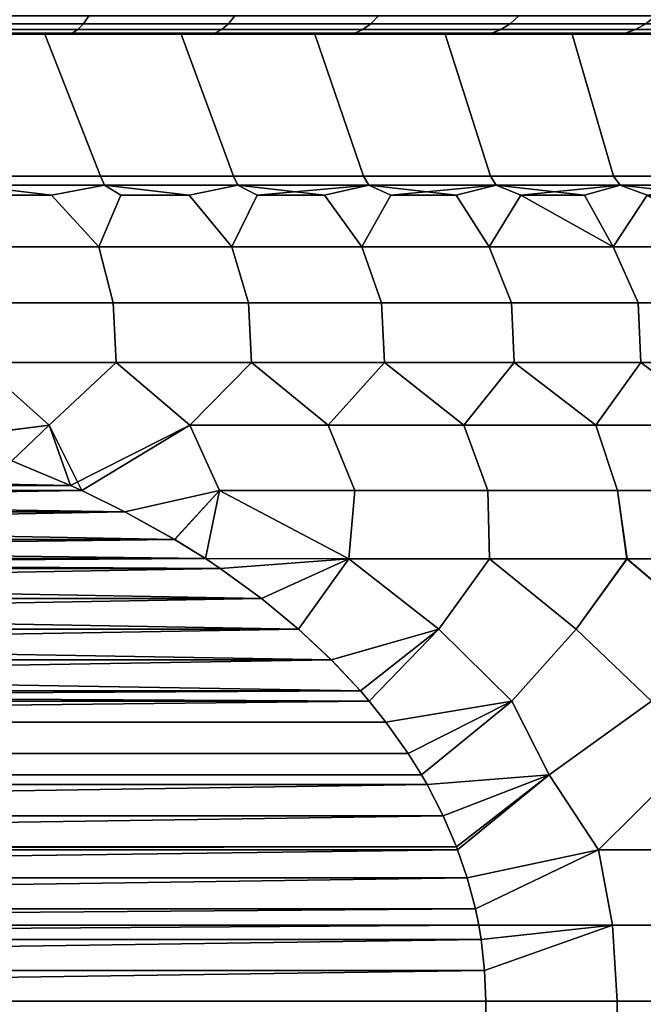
# Model space of a CAD drawing. Header units: metres. Extents: x -109 to 109, y -100 to 58.
# Tile 120 of 256: x -73.67 to -70.77, y 22.99 to 27.57. Entities that reach past the tile are written whole.
import ezdxf

# ---------------------------------------------------------------- set-up
doc = ezdxf.new("R2010")
doc.units = ezdxf.units.M
doc.layers.add('solid_21_062_100_XXX', color=7, linetype='CONTINUOUS')

msp = doc.modelspace()

# ---------------------------------------------------------------- linework, layer by layer
at = {"layer": 'solid_21_062_100_XXX'}
for points in [[(-74.055763, 27.548588, 12.062779), (-73.371101, 27.548588, 11.903567), (-73.346222, 27.586029, 11.998211), (-74.036331, 27.586029, 12.158689)], [(-73.371101, 27.548588, -11.903567), (-74.055763, 27.548588, -12.062779), (-74.036331, 27.586029, -12.158689), (-73.346222, 27.586029, -11.998211)], [(-73.371101, 27.548588, 11.903567), (-72.69664, 27.548588, 11.705528), (-72.666405, 27.586029, 11.798597), (-73.346222, 27.586029, 11.998211)], [(-72.69664, 27.548588, -11.705528), (-73.371101, 27.548588, -11.903567), (-73.346222, 27.586029, -11.998211), (-72.666405, 27.586029, -11.798597)], [(-72.69664, 27.548588, 11.705528), (-72.034592, 27.548588, 11.469309), (-71.999084, 27.586029, 11.5605), (-72.666405, 27.586029, 11.798597)], [(-72.034592, 27.548588, -11.469309), (-72.69664, 27.548588, -11.705528), (-72.666405, 27.586029, -11.798597), (-71.999084, 27.586029, -11.5605)], [(-72.034592, 27.548588, 11.469309), (-71.387108, 27.548588, 11.195679), (-71.346451, 27.586029, 11.284694), (-71.999084, 27.586029, 11.5605)], [(-71.387108, 27.548588, -11.195679), (-72.034592, 27.548588, -11.469309), (-71.999084, 27.586029, -11.5605), (-71.346451, 27.586029, -11.284695)], [(-71.387108, 27.548588, 11.195679), (-70.756294, 27.548588, 10.88553), (-70.710625, 27.586029, 10.97208), (-71.346451, 27.586029, 11.284694)], [(-70.756294, 27.548588, -10.88553), (-71.387108, 27.548588, -11.195679), (-71.346451, 27.586029, -11.284695), (-70.710625, 27.586029, -10.97208)], [(-74.075867, 27.521591, 11.963556), (-73.396835, 27.521591, 11.805655), (-73.371101, 27.548588, 11.903567), (-74.055763, 27.548588, 12.062779)], [(-73.396835, 27.521591, -11.805655), (-74.075867, 27.521591, -11.963556), (-74.055763, 27.548588, -12.062779), (-73.371101, 27.548588, -11.903567)], [(-73.396835, 27.521591, 11.805655), (-72.727928, 27.521591, 11.609244), (-72.69664, 27.548588, 11.705528), (-73.371101, 27.548588, 11.903567)], [(-72.727928, 27.521591, -11.609244), (-73.396835, 27.521591, -11.805655), (-73.371101, 27.548588, -11.903567), (-72.69664, 27.548588, -11.705528)], [(-72.727928, 27.521591, 11.609244), (-72.07132, 27.521591, 11.374969), (-72.034592, 27.548588, 11.469309), (-72.69664, 27.548588, 11.705528)], [(-72.07132, 27.521591, -11.374969), (-72.727928, 27.521591, -11.609244), (-72.69664, 27.548588, -11.705528), (-72.034592, 27.548588, -11.469309)], [(-72.07132, 27.521591, 11.374969), (-71.429161, 27.521591, 11.103589), (-71.387108, 27.548588, 11.195679), (-72.034592, 27.548588, 11.469309)], [(-71.429161, 27.521591, -11.103589), (-72.07132, 27.521591, -11.374969), (-72.034592, 27.548588, -11.469309), (-71.387108, 27.548588, -11.195679)], [(-71.429161, 27.521591, 11.103589), (-70.803543, 27.521591, 10.795992), (-70.756294, 27.548588, 10.88553), (-71.387108, 27.548588, 11.195679)], [(-70.803543, 27.521591, -10.795992), (-71.429161, 27.521591, -11.103589), (-71.387108, 27.548588, -11.195679), (-70.756294, 27.548588, -10.88553)], [(-70.803543, 27.521591, 10.795992), (-70.196503, 27.521591, 10.45318), (-70.144218, 27.548588, 10.539876), (-70.756294, 27.548588, 10.88553)], [(-70.196503, 27.521591, -10.45318), (-70.803543, 27.521591, -10.795992), (-70.756294, 27.548588, -10.88553), (-70.144218, 27.548588, -10.539876)], [(-76.831734, 27.5, 11.184076), (-72.394447, 27.5, 11.275831), (-80.605545, 27.5, 11.275836), (-80.931854, 27.5, 11.151622)], [(-76.168266, 27.5, -11.184076), (-80.605553, 27.5, -11.275831), (-72.394455, 27.5, -11.275836), (-72.068146, 27.5, -11.151622)], [(-80.605553, 27.5, -11.275831), (-80.275772, 27.5, -11.390503), (-72.394455, 27.5, -11.275836)], [(-72.724228, 27.5, 11.390503), (-80.275757, 27.5, 11.390507), (-80.605545, 27.5, 11.275836)], [(-72.394447, 27.5, 11.275831), (-72.724228, 27.5, 11.390503), (-80.605545, 27.5, 11.275836)], [(-80.275772, 27.5, -11.390503), (-72.724243, 27.5, -11.390507), (-72.394455, 27.5, -11.275836)], [(-80.275772, 27.5, -11.390503), (-79.942741, 27.5, -11.495543), (-72.724243, 27.5, -11.390507)], [(-73.057259, 27.5, 11.495543), (-79.942726, 27.5, 11.495547), (-80.275757, 27.5, 11.390507)], [(-72.724228, 27.5, 11.390503), (-73.057259, 27.5, 11.495543), (-80.275757, 27.5, 11.390507)], [(-79.942741, 27.5, -11.495543), (-73.057274, 27.5, -11.495547), (-72.724243, 27.5, -11.390507)], [(-79.942741, 27.5, -11.495543), (-79.606865, 27.5, -11.590831), (-73.057274, 27.5, -11.495547)], [(-73.393135, 27.5, 11.590831), (-79.606857, 27.5, 11.590834), (-79.942726, 27.5, 11.495547)], [(-73.057259, 27.5, 11.495543), (-73.393135, 27.5, 11.590831), (-79.942726, 27.5, 11.495547)], [(-79.606865, 27.5, -11.590831), (-73.393143, 27.5, -11.590834), (-73.057274, 27.5, -11.495547)], [(-79.606865, 27.5, -11.590831), (-79.26828, 27.5, -11.676328), (-73.393143, 27.5, -11.590834)], [(-73.393135, 27.5, 11.590831), (-73.73172, 27.5, 11.676328), (-79.606857, 27.5, 11.590834)], [(-79.26828, 27.5, -11.676328), (-73.731735, 27.5, -11.676331), (-73.393143, 27.5, -11.590834)], [(-76.831734, 27.5, 11.184076), (-76.168266, 27.5, 11.184076), (-72.394447, 27.5, 11.275831)], [(-75.506531, 27.5, -11.14481), (-76.168266, 27.5, -11.184076), (-72.068146, 27.5, -11.151622)], [(-75.506531, 27.5, 11.14481), (-72.06813, 27.5, 11.151617), (-72.394447, 27.5, 11.275831), (-76.168266, 27.5, 11.184076)], [(-74.848061, 27.5, -11.066382), (-75.506531, 27.5, -11.14481), (-72.068146, 27.5, -11.151622), (-71.745544, 27.5, -11.017944)], [(-75.506531, 27.5, 11.14481), (-74.848061, 27.5, 11.066382), (-72.06813, 27.5, 11.151617)], [(-74.195137, 27.5, -10.949035), (-74.848061, 27.5, -11.066382), (-71.745544, 27.5, -11.017944)], [(-74.195137, 27.5, 10.949035), (-71.745529, 27.5, 11.017939), (-72.06813, 27.5, 11.151617), (-74.848061, 27.5, 11.066382)], [(-73.55085, 27.5, -10.793341), (-74.195137, 27.5, -10.949035), (-71.745544, 27.5, -11.017944), (-71.427032, 27.5, -10.874969)], [(-73.55085, 27.5, 10.793341), (-71.427017, 27.5, 10.874965), (-71.745529, 27.5, 11.017939), (-74.195137, 27.5, 10.949035)], [(-73.290962, 26.839571, 10.718945), (-73.55085, 27.5, 10.793341), (-74.195137, 27.5, 10.949035), (-73.91964, 26.839571, 10.887399)], [(-73.290962, 26.839571, -10.718945), (-73.91964, 26.839571, -10.887399), (-74.195137, 27.5, -10.949035), (-73.55085, 27.5, -10.793341)], [(-74.096428, 27.505337, 11.86211), (-73.423149, 27.505337, 11.705547), (-73.396835, 27.521591, 11.805655), (-74.075867, 27.521591, 11.963556)], [(-73.423149, 27.505337, -11.705547), (-74.096428, 27.505337, -11.86211), (-74.075867, 27.521591, -11.963556), (-73.396835, 27.521591, -11.805655)], [(-74.096428, 27.505337, -11.86211), (-73.423149, 27.505337, -11.705547), (-73.731735, 27.5, -11.676331), (-74.072594, 27.5, -11.751921)], [(-74.096428, 27.505337, 11.86211), (-73.73172, 27.5, 11.676328), (-73.423149, 27.505337, 11.705547)], [(-73.423149, 27.505337, -11.705547), (-73.393143, 27.5, -11.590834), (-73.731735, 27.5, -11.676331)], [(-73.423149, 27.505337, 11.705547), (-73.73172, 27.5, 11.676328), (-73.393135, 27.5, 11.590831)], [(-72.916542, 27.5, -10.599643), (-73.55085, 27.5, -10.793341), (-71.427032, 27.5, -10.874969), (-71.11274, 27.5, -10.722752)], [(-72.916542, 27.5, 10.599643), (-71.112724, 27.5, 10.722746), (-71.427017, 27.5, 10.874965), (-73.55085, 27.5, 10.793341)], [(-72.673134, 26.839571, 10.514221), (-72.916542, 27.5, 10.599643), (-73.55085, 27.5, 10.793341), (-73.290962, 26.839571, 10.718945)], [(-72.673134, 26.839571, -10.514221), (-73.290962, 26.839571, -10.718945), (-73.55085, 27.5, -10.793341), (-72.916542, 27.5, -10.599643)], [(-73.423149, 27.505337, 11.705547), (-72.759911, 27.505337, 11.510803), (-72.727928, 27.521591, 11.609244), (-73.396835, 27.521591, 11.805655)], [(-72.759911, 27.505337, -11.510803), (-73.423149, 27.505337, -11.705547), (-73.396835, 27.521591, -11.805655), (-72.727928, 27.521591, -11.609244)], [(-73.423149, 27.505337, -11.705547), (-72.759911, 27.505337, -11.510803), (-73.057274, 27.5, -11.495547), (-73.393143, 27.5, -11.590834)], [(-73.423149, 27.505337, 11.705547), (-73.393135, 27.5, 11.590831), (-73.057259, 27.5, 11.495543)], [(-73.423149, 27.505337, 11.705547), (-73.057259, 27.5, 11.495543), (-72.759911, 27.505337, 11.510803)], [(-72.759911, 27.505337, -11.510803), (-72.724243, 27.5, -11.390507), (-73.057274, 27.5, -11.495547)], [(-72.759911, 27.505337, 11.510803), (-73.057259, 27.5, 11.495543), (-72.724228, 27.5, 11.390503)], [(-72.294724, 27.5, -10.368671), (-72.916542, 27.5, -10.599643), (-70.803078, 27.5, -10.561489), (-70.498199, 27.5, -10.391267)], [(-72.916542, 27.5, -10.599643), (-71.11274, 27.5, -10.722752), (-70.803078, 27.5, -10.561489)], [(-72.294724, 27.5, 10.368671), (-70.80307, 27.5, 10.561482), (-71.112724, 27.5, 10.722746), (-72.916542, 27.5, 10.599643)], [(-72.06826, 26.839571, 10.27392), (-72.294724, 27.5, 10.368671), (-72.916542, 27.5, 10.599643), (-72.673134, 26.839571, 10.514221)], [(-72.06826, 26.839571, -10.27392), (-72.673134, 26.839571, -10.514221), (-72.916542, 27.5, -10.599643), (-72.294724, 27.5, -10.368671)], [(-72.759911, 27.505337, 11.510803), (-72.108871, 27.505337, 11.278513), (-72.07132, 27.521591, 11.374969), (-72.727928, 27.521591, 11.609244)], [(-72.108871, 27.505337, -11.278513), (-72.759911, 27.505337, -11.510803), (-72.727928, 27.521591, -11.609244), (-72.07132, 27.521591, -11.374969)], [(-72.759911, 27.505337, -11.510803), (-72.108871, 27.505337, -11.278513), (-72.394455, 27.5, -11.275836), (-72.724243, 27.5, -11.390507)], [(-72.759911, 27.505337, 11.510803), (-72.724228, 27.5, 11.390503), (-72.394447, 27.5, 11.275831)], [(-72.759911, 27.505337, 11.510803), (-72.394447, 27.5, 11.275831), (-72.108871, 27.505337, 11.278513)], [(-72.108871, 27.505337, -11.278513), (-72.068146, 27.5, -11.151622), (-72.394455, 27.5, -11.275836)], [(-72.108871, 27.505337, 11.278513), (-72.394447, 27.5, 11.275831), (-72.06813, 27.5, 11.151617)], [(-71.688126, 27.5, -10.101467), (-72.294724, 27.5, -10.368671), (-70.498199, 27.5, -10.391267), (-70.19841, 27.5, -10.212243)], [(-72.294724, 27.5, 10.368671), (-70.498192, 27.5, 10.39126), (-70.80307, 27.5, 10.561482)], [(-71.688126, 27.5, 10.101467), (-70.198395, 27.5, 10.212236), (-70.498192, 27.5, 10.39126), (-72.294724, 27.5, 10.368671)], [(-71.478386, 26.839571, 9.998856), (-71.688126, 27.5, 10.101467), (-72.294724, 27.5, 10.368671), (-72.06826, 26.839571, 10.27392)], [(-71.478386, 26.839571, -9.998856), (-72.06826, 26.839571, -10.27392), (-72.294724, 27.5, -10.368671), (-71.688126, 27.5, -10.101467)], [(-72.108871, 27.505337, 11.278513), (-71.47216, 27.505337, 11.009435), (-71.429161, 27.521591, 11.103589), (-72.07132, 27.521591, 11.374969)], [(-71.47216, 27.505337, -11.009435), (-72.108871, 27.505337, -11.278513), (-72.07132, 27.521591, -11.374969), (-71.429161, 27.521591, -11.103589)], [(-71.47216, 27.505337, -11.009435), (-72.068146, 27.5, -11.151622), (-72.108871, 27.505337, -11.278513)], [(-72.108871, 27.505337, 11.278513), (-72.06813, 27.5, 11.151617), (-71.745529, 27.5, 11.017939)], [(-72.108871, 27.505337, 11.278513), (-71.745529, 27.5, 11.017939), (-71.47216, 27.505337, 11.009435)], [(-71.47216, 27.505337, -11.009435), (-71.745544, 27.5, -11.017944), (-72.068146, 27.5, -11.151622)], [(-71.47216, 27.505337, -11.009435), (-71.427032, 27.5, -10.874969), (-71.745544, 27.5, -11.017944)], [(-71.47216, 27.505337, 11.009435), (-71.745529, 27.5, 11.017939), (-71.427017, 27.5, 10.874965)], [(-71.097977, 27.5, -9.798566), (-71.688126, 27.5, -10.101467), (-69.903984, 27.5, -10.024597), (-69.615074, 27.5, -9.828419)], [(-71.688126, 27.5, -10.101467), (-70.19841, 27.5, -10.212243), (-69.903984, 27.5, -10.024597)], [(-71.097977, 27.5, 9.798566), (-69.903976, 27.5, 10.02459), (-70.198395, 27.5, 10.212236), (-71.688126, 27.5, 10.101467)], [(-70.905502, 26.839571, 9.689959), (-71.097977, 27.5, 9.798566), (-71.688126, 27.5, 10.101467), (-71.478386, 26.839571, 9.998856)], [(-70.905502, 26.839571, -9.689959), (-71.478386, 26.839571, -9.998856), (-71.688126, 27.5, -10.101467), (-71.097977, 27.5, -9.798566)], [(-71.47216, 27.505337, 11.009435), (-70.851845, 27.505337, 10.704446), (-70.803543, 27.521591, 10.795992), (-71.429161, 27.521591, 11.103589)], [(-70.851845, 27.505337, -10.704446), (-71.47216, 27.505337, -11.009435), (-71.429161, 27.521591, -11.103589), (-70.803543, 27.521591, -10.795992)], [(-70.851845, 27.505337, -10.704446), (-71.427032, 27.5, -10.874969), (-71.47216, 27.505337, -11.009435)], [(-71.47216, 27.505337, 11.009435), (-71.427017, 27.5, 10.874965), (-71.112724, 27.5, 10.722746)], [(-71.47216, 27.505337, 11.009435), (-71.112724, 27.5, 10.722746), (-70.851845, 27.505337, 10.704446)], [(-70.851845, 27.505337, -10.704446), (-71.11274, 27.5, -10.722752), (-71.427032, 27.5, -10.874969)], [(-70.851845, 27.505337, -10.704446), (-70.803078, 27.5, -10.561489), (-71.11274, 27.5, -10.722752)], [(-70.851845, 27.505337, 10.704446), (-71.112724, 27.5, 10.722746), (-70.80307, 27.5, 10.561482)], [(-70.526939, 27.5, -9.461304), (-71.097977, 27.5, -9.798566), (-69.615074, 27.5, -9.828419), (-69.332069, 27.5, -9.623967)], [(-71.097977, 27.5, 9.798566), (-69.615067, 27.5, 9.828411), (-69.903976, 27.5, 10.02459)], [(-70.526939, 27.5, 9.461304), (-69.332062, 27.5, 9.62396), (-69.615067, 27.5, 9.828411), (-71.097977, 27.5, 9.798566)], [(-70.351547, 26.839571, 9.348273), (-70.526939, 27.5, 9.461304), (-71.097977, 27.5, 9.798566), (-70.905502, 26.839571, 9.689959)], [(-70.351547, 26.839571, -9.348273), (-70.905502, 26.839571, -9.689959), (-71.097977, 27.5, -9.798566), (-70.526939, 27.5, -9.461304)], [(-70.851845, 27.505337, 10.704446), (-70.249954, 27.505337, 10.364542), (-70.196503, 27.521591, 10.45318), (-70.803543, 27.521591, 10.795992)], [(-70.249954, 27.505337, -10.364542), (-70.851845, 27.505337, -10.704446), (-70.803543, 27.521591, -10.795992), (-70.196503, 27.521591, -10.45318)], [(-70.249954, 27.505337, -10.364542), (-70.803078, 27.5, -10.561489), (-70.851845, 27.505337, -10.704446)], [(-70.851845, 27.505337, 10.704446), (-70.80307, 27.5, 10.561482), (-70.498192, 27.5, 10.39126)], [(-70.851845, 27.505337, 10.704446), (-70.498192, 27.5, 10.39126), (-70.249954, 27.505337, 10.364542)], [(-70.249954, 27.505337, -10.364542), (-70.498199, 27.5, -10.391267), (-70.803078, 27.5, -10.561489)], [(-73.273537, 26.79698, -10.777149), (-73.905624, 26.79698, -10.946519), (-73.91964, 26.839571, -10.887399), (-73.290962, 26.839571, -10.718945)], [(-73.290962, 26.839571, 10.718945), (-73.91964, 26.839571, 10.887399), (-73.905624, 26.79698, 10.946519), (-73.273537, 26.79698, 10.777149)], [(-72.652359, 26.79698, -10.571314), (-73.273537, 26.79698, -10.777149), (-73.290962, 26.839571, -10.718945), (-72.673134, 26.839571, -10.514221)], [(-72.673134, 26.839571, 10.514221), (-73.290962, 26.839571, 10.718945), (-73.273537, 26.79698, 10.777149), (-72.652359, 26.79698, 10.571314)], [(-72.044197, 26.79698, -10.329708), (-72.652359, 26.79698, -10.571314), (-72.673134, 26.839571, -10.514221), (-72.06826, 26.839571, -10.27392)], [(-72.06826, 26.839571, 10.27392), (-72.673134, 26.839571, 10.514221), (-72.652359, 26.79698, 10.571314), (-72.044197, 26.79698, 10.329708)], [(-71.451118, 26.79698, -10.05315), (-72.044197, 26.79698, -10.329708), (-72.06826, 26.839571, -10.27392), (-71.478386, 26.839571, -9.998856)], [(-71.478386, 26.839571, 9.998856), (-72.06826, 26.839571, 10.27392), (-72.044197, 26.79698, 10.329708), (-71.451118, 26.79698, 10.05315)], [(-70.875122, 26.79698, -9.742576), (-71.451118, 26.79698, -10.05315), (-71.478386, 26.839571, -9.998856), (-70.905502, 26.839571, -9.689959)], [(-70.905502, 26.839571, 9.689959), (-71.478386, 26.839571, 9.998856), (-71.451118, 26.79698, 10.05315), (-70.875122, 26.79698, 9.742576)], [(-70.318161, 26.79698, -9.399035), (-70.875122, 26.79698, -9.742576), (-70.905502, 26.839571, -9.689959), (-70.351547, 26.839571, -9.348273)], [(-70.351547, 26.839571, 9.348273), (-70.905502, 26.839571, 9.689959), (-70.875122, 26.79698, 9.742576), (-70.318161, 26.79698, 9.399035)], [(-73.905624, 26.79698, 10.946519), (-73.844101, 26.75, 10.990848), (-73.519577, 26.75, 10.907318)], [(-73.905624, 26.79698, 10.946519), (-73.519577, 26.75, 10.907318), (-73.273537, 26.79698, 10.777149)], [(-73.905624, 26.79698, -10.946519), (-73.273537, 26.79698, -10.777149), (-73.519577, 26.75, -10.907318), (-73.844101, 26.75, -10.990848)], [(-73.273537, 26.79698, 10.777149), (-73.519577, 26.75, 10.907318), (-73.299431, 26.509626, 11.109408), (-73.197662, 26.75, 10.814208)], [(-73.273537, 26.79698, -10.777149), (-73.197662, 26.75, -10.814208), (-73.299431, 26.509626, -11.109408), (-73.519577, 26.75, -10.907318)], [(-73.273537, 26.79698, 10.777149), (-73.197662, 26.75, 10.814208), (-72.878654, 26.75, 10.711599)], [(-73.273537, 26.79698, 10.777149), (-72.878654, 26.75, 10.711599), (-72.652359, 26.79698, 10.571314)], [(-73.273537, 26.79698, -10.777149), (-72.652359, 26.79698, -10.571314), (-72.878654, 26.75, -10.711599), (-73.197662, 26.75, -10.814208)], [(-72.652359, 26.79698, 10.571314), (-72.878654, 26.75, 10.711599), (-72.681557, 26.509626, 10.912474), (-72.56282, 26.75, 10.599583)], [(-72.652359, 26.79698, -10.571314), (-72.56282, 26.75, -10.599583), (-72.681557, 26.509626, -10.912474), (-72.878654, 26.75, -10.711599)], [(-72.652359, 26.79698, 10.571314), (-72.56282, 26.75, 10.599583), (-72.25045, 26.75, 10.478256)], [(-72.652359, 26.79698, 10.571314), (-72.25045, 26.75, 10.478256), (-72.044197, 26.79698, 10.329708)], [(-72.044197, 26.79698, -10.329708), (-72.56282, 26.75, -10.599583), (-72.652359, 26.79698, -10.571314)], [(-72.044197, 26.79698, -10.329708), (-72.25045, 26.75, -10.478256), (-72.56282, 26.75, -10.599583)], [(-72.044197, 26.79698, 10.329708), (-72.25045, 26.75, 10.478256), (-72.075699, 26.509626, 10.681205), (-71.941811, 26.75, 10.347727)], [(-72.044197, 26.79698, -10.329708), (-71.941811, 26.75, -10.347727), (-72.075699, 26.509626, -10.681205), (-72.25045, 26.75, -10.478256)], [(-72.044197, 26.79698, 10.329708), (-71.941811, 26.75, 10.347727), (-71.637177, 26.75, 10.208108)], [(-72.044197, 26.79698, 10.329708), (-71.637177, 26.75, 10.208108), (-71.451118, 26.79698, 10.05315)], [(-71.451118, 26.79698, -10.05315), (-71.941811, 26.75, -10.347727), (-72.044197, 26.79698, -10.329708)], [(-71.451118, 26.79698, -10.05315), (-71.637177, 26.75, -10.208108), (-71.941811, 26.75, -10.347727)], [(-71.451118, 26.79698, 10.05315), (-71.637177, 26.75, 10.208108), (-71.483757, 26.509626, 10.416329), (-71.336815, 26.75, 10.059524)], [(-71.451118, 26.79698, -10.05315), (-71.336815, 26.75, -10.059524), (-71.483757, 26.509626, -10.416329), (-71.637177, 26.75, -10.208108)], [(-71.451118, 26.79698, 10.05315), (-71.336815, 26.75, 10.059524), (-71.040985, 26.75, 9.902103)], [(-71.451118, 26.79698, 10.05315), (-71.040985, 26.75, 9.902103), (-70.875122, 26.79698, 9.742576)], [(-70.875122, 26.79698, -9.742576), (-71.336815, 26.75, -10.059524), (-71.451118, 26.79698, -10.05315)], [(-70.875122, 26.79698, -9.742576), (-71.040985, 26.75, -9.902103), (-71.336815, 26.75, -10.059524)], [(-70.875122, 26.79698, 9.742576), (-71.040985, 26.75, 9.902103), (-70.9076, 26.509626, 10.118679), (-70.749947, 26.75, 9.735986)], [(-70.875122, 26.79698, -9.742576), (-70.749947, 26.75, -9.735986), (-70.9076, 26.509626, -10.118679), (-71.040985, 26.75, -9.902103)], [(-70.875122, 26.79698, 9.742576), (-70.749947, 26.75, 9.735986), (-70.463959, 26.75, 9.561316)], [(-70.875122, 26.79698, 9.742576), (-70.463959, 26.75, 9.561316), (-70.318161, 26.79698, 9.399035)], [(-70.318161, 26.79698, -9.399035), (-70.749947, 26.75, -9.735986), (-70.875122, 26.79698, -9.742576)], [(-73.927376, 26.509626, 11.271388), (-73.299431, 26.509626, 11.109408), (-73.519577, 26.75, 10.907318), (-73.844101, 26.75, 10.990848)], [(-73.299431, 26.509626, -11.109408), (-73.927376, 26.509626, -11.271388), (-73.844101, 26.75, -10.990848), (-73.519577, 26.75, -10.907318)], [(-73.299431, 26.509626, 11.109408), (-72.681557, 26.509626, 10.912474), (-72.878654, 26.75, 10.711599), (-73.197662, 26.75, 10.814208)], [(-72.681557, 26.509626, -10.912474), (-73.299431, 26.509626, -11.109408), (-73.197662, 26.75, -10.814208), (-72.878654, 26.75, -10.711599)], [(-72.681557, 26.509626, 10.912474), (-72.075699, 26.509626, 10.681205), (-72.25045, 26.75, 10.478256), (-72.56282, 26.75, 10.599583)], [(-72.075699, 26.509626, -10.681205), (-72.681557, 26.509626, -10.912474), (-72.56282, 26.75, -10.599583), (-72.25045, 26.75, -10.478256)], [(-72.075699, 26.509626, 10.681205), (-71.483757, 26.509626, 10.416329), (-71.637177, 26.75, 10.208108), (-71.941811, 26.75, 10.347727)], [(-71.483757, 26.509626, -10.416329), (-72.075699, 26.509626, -10.681205), (-71.941811, 26.75, -10.347727), (-71.637177, 26.75, -10.208108)], [(-71.483757, 26.509626, 10.416329), (-70.9076, 26.509626, 10.118679), (-71.336815, 26.75, 10.059524)], [(-70.9076, 26.509626, -10.118679), (-71.483757, 26.509626, -10.416329), (-71.336815, 26.75, -10.059524), (-71.040985, 26.75, -9.902103)], [(-70.9076, 26.509626, 10.118679), (-71.040985, 26.75, 9.902103), (-71.336815, 26.75, 10.059524)], [(-70.9076, 26.509626, 10.118679), (-70.349045, 26.509626, 9.789193), (-70.749947, 26.75, 9.735986)], [(-70.349045, 26.509626, -9.789193), (-70.9076, 26.509626, -10.118679), (-70.749947, 26.75, -9.735986)], [(-73.299431, 26.509626, 11.109408), (-73.927376, 26.509626, 11.271388), (-73.874161, 26.249126, 11.504558), (-73.233223, 26.249126, 11.339227)], [(-73.927376, 26.509626, -11.271388), (-73.299431, 26.509626, -11.109408), (-73.233223, 26.249126, -11.339227), (-73.874161, 26.249126, -11.504558)], [(-72.681557, 26.509626, 10.912474), (-73.299431, 26.509626, 11.109408), (-73.233223, 26.249126, 11.339227), (-72.60257, 26.249126, 11.138218)], [(-73.299431, 26.509626, -11.109408), (-72.681557, 26.509626, -10.912474), (-72.60257, 26.249126, -11.138218), (-73.233223, 26.249126, -11.339227)], [(-72.075699, 26.509626, 10.681205), (-72.681557, 26.509626, 10.912474), (-72.60257, 26.249126, 11.138218), (-71.984177, 26.249126, 10.902165)], [(-72.681557, 26.509626, -10.912474), (-72.075699, 26.509626, -10.681205), (-71.984177, 26.249126, -10.902165), (-72.60257, 26.249126, -11.138218)], [(-71.483757, 26.509626, 10.416329), (-72.075699, 26.509626, 10.681205), (-71.984177, 26.249126, 10.902165), (-71.37999, 26.249126, 10.631809)], [(-72.075699, 26.509626, -10.681205), (-71.483757, 26.509626, -10.416329), (-71.37999, 26.249126, -10.631809), (-71.984177, 26.249126, -10.902165)], [(-70.9076, 26.509626, 10.118679), (-71.483757, 26.509626, 10.416329), (-71.37999, 26.249126, 10.631809), (-70.791916, 26.249126, 10.328003)], [(-71.483757, 26.509626, -10.416329), (-70.9076, 26.509626, -10.118679), (-70.791916, 26.249126, -10.328003), (-71.37999, 26.249126, -10.631809)], [(-70.349045, 26.509626, 9.789193), (-70.9076, 26.509626, 10.118679), (-70.791916, 26.249126, 10.328003), (-70.221802, 26.249126, 9.9917)], [(-70.9076, 26.509626, -10.118679), (-70.349045, 26.509626, -9.789193), (-70.221802, 26.249126, -9.9917), (-70.791916, 26.249126, -10.328003)], [(-73.857811, 25.972372, 11.726594), (-73.218437, 25.972372, 11.563975), (-73.233223, 26.249126, 11.339227), (-73.874161, 26.249126, 11.504558)], [(-73.857925, 25.972372, -11.726619), (-73.874161, 26.249126, -11.504558), (-73.233223, 26.249126, -11.339227), (-73.218559, 25.972372, -11.56401)], [(-73.218437, 25.972372, 11.563975), (-72.588951, 25.972372, 11.366523), (-72.60257, 26.249126, 11.138218), (-73.233223, 26.249126, 11.339227)], [(-73.218559, 25.972372, -11.56401), (-73.233223, 26.249126, -11.339227), (-72.60257, 26.249126, -11.138218), (-72.589088, 25.972372, -11.36657)], [(-72.588951, 25.972372, 11.366523), (-71.971237, 25.972372, 11.134832), (-71.984177, 26.249126, 10.902165), (-72.60257, 26.249126, 11.138218)], [(-72.589088, 25.972372, -11.36657), (-72.60257, 26.249126, -11.138218), (-71.984177, 26.249126, -10.902165), (-71.97139, 25.972372, -11.134892)], [(-71.971237, 25.972372, 11.134832), (-71.367172, 25.972372, 10.869601), (-71.37999, 26.249126, 10.631809), (-71.984177, 26.249126, 10.902165)], [(-71.97139, 25.972372, -11.134892), (-71.984177, 26.249126, -10.902165), (-71.37999, 26.249126, -10.631809), (-71.367332, 25.972372, -10.869677)], [(-71.367172, 25.972372, 10.869601), (-70.778564, 25.972372, 10.57163), (-70.791916, 26.249126, 10.328003), (-71.37999, 26.249126, 10.631809)], [(-71.367332, 25.972372, -10.869677), (-71.37999, 26.249126, -10.631809), (-70.791916, 26.249126, -10.328003), (-70.778732, 25.972372, -10.571721)], [(-70.778564, 25.972372, 10.57163), (-70.207191, 25.972372, 10.241814), (-70.221802, 26.249126, 9.9917), (-70.791916, 26.249126, 10.328003)], [(-70.778732, 25.972372, -10.571721), (-70.791916, 26.249126, -10.328003), (-70.221802, 26.249126, -9.9917), (-70.207367, 25.972372, -10.241922)], [(-73.996605, 25.620382, -12), (-74.192368, 25.681938, -12), (-73.857925, 25.972372, -11.726619), (-73.530891, 25.68075, -11.854442)], [(-73.997299, 25.620611, 12), (-73.530907, 25.68075, 11.854445), (-73.857811, 25.972372, 11.726594), (-74.192368, 25.68194, 12)], [(-73.530891, 25.68075, -11.854442), (-73.857925, 25.972372, -11.726619), (-73.218559, 25.972372, -11.56401)], [(-73.530907, 25.68075, 11.854445), (-73.218437, 25.972372, 11.563975), (-73.857811, 25.972372, 11.726594)], [(-73.378731, 25.376169, 12), (-72.876282, 25.68075, 11.670993), (-73.218437, 25.972372, 11.563975), (-73.530907, 25.68075, 11.854445)], [(-73.430519, 25.399967, -12), (-73.530891, 25.68075, -11.854442), (-73.218559, 25.972372, -11.56401), (-72.876266, 25.68075, -11.670988)], [(-72.876266, 25.68075, -11.670988), (-73.218559, 25.972372, -11.56401), (-72.589088, 25.972372, -11.36657)], [(-72.876282, 25.68075, 11.670993), (-72.588951, 25.972372, 11.366523), (-73.218437, 25.972372, 11.563975)], [(-72.876282, 25.68075, 11.670993), (-72.232872, 25.68075, 11.451421), (-72.588951, 25.972372, 11.366523)], [(-72.876266, 25.68075, -11.670988), (-72.589088, 25.972372, -11.36657), (-72.232857, 25.68075, -11.451415)], [(-72.232857, 25.68075, -11.451415), (-72.589088, 25.972372, -11.36657), (-71.97139, 25.972372, -11.134892)], [(-72.232872, 25.68075, 11.451421), (-71.971237, 25.972372, 11.134832), (-72.588951, 25.972372, 11.366523)], [(-72.232872, 25.68075, 11.451421), (-71.602669, 25.68075, 11.196409), (-71.971237, 25.972372, 11.134832)], [(-72.232857, 25.68075, -11.451415), (-71.97139, 25.972372, -11.134892), (-71.602654, 25.68075, -11.196402)], [(-71.602654, 25.68075, -11.196402), (-71.97139, 25.972372, -11.134892), (-71.367332, 25.972372, -10.869677)], [(-71.602669, 25.68075, 11.196409), (-71.367172, 25.972372, 10.869601), (-71.971237, 25.972372, 11.134832)], [(-71.602669, 25.68075, 11.196409), (-70.987625, 25.68075, 10.906747), (-71.367172, 25.972372, 10.869601)], [(-71.602654, 25.68075, -11.196402), (-71.367332, 25.972372, -10.869677), (-70.98761, 25.68075, -10.906737)], [(-70.98761, 25.68075, -10.906737), (-71.367332, 25.972372, -10.869677), (-70.778732, 25.972372, -10.571721)], [(-70.987625, 25.68075, 10.906747), (-70.778564, 25.972372, 10.57163), (-71.367172, 25.972372, 10.869601)], [(-70.987625, 25.68075, 10.906747), (-70.389641, 25.68075, 10.583331), (-70.778564, 25.972372, 10.57163)], [(-70.98761, 25.68075, -10.906737), (-70.778732, 25.972372, -10.571721), (-70.389618, 25.68075, -10.58332)], [(-70.389618, 25.68075, -10.58332), (-70.778732, 25.972372, -10.571721), (-70.207367, 25.972372, -10.241922)], [(-70.389641, 25.68075, 10.583331), (-70.207191, 25.972372, 10.241814), (-70.778564, 25.972372, 10.57163)], [(-73.704041, 25.514999, 12), (-73.530907, 25.68075, 11.854445), (-73.997299, 25.620611, 12)], [(-73.703369, 25.51474, -12), (-73.996605, 25.620382, -12), (-73.530891, 25.68075, -11.854442)], [(-73.704041, 25.514999, 12), (-73.431168, 25.400259, 12), (-73.530907, 25.68075, 11.854445)], [(-73.703369, 25.51474, -12), (-73.530891, 25.68075, -11.854442), (-73.430519, 25.399967, -12)], [(-73.431168, 25.400259, 12), (-73.378731, 25.376169, 12), (-73.530907, 25.68075, 11.854445)], [(-72.876266, 25.68075, -11.670988), (-73.378723, 25.376165, -12), (-73.430519, 25.399967, -12)], [(-73.178749, 25.277573, 12), (-72.738876, 25.375717, 11.815353), (-72.876282, 25.68075, 11.670993), (-73.378731, 25.376169, 12)], [(-72.876266, 25.68075, -11.670988), (-72.738846, 25.375717, -11.815345), (-73.178116, 25.277243, -12), (-73.378723, 25.376165, -12)], [(-72.108253, 25.375717, 11.59574), (-72.232872, 25.68075, 11.451421), (-72.876282, 25.68075, 11.670993), (-72.738876, 25.375717, 11.815353)], [(-72.876266, 25.68075, -11.670988), (-72.232857, 25.68075, -11.451415), (-72.108223, 25.375717, -11.595729), (-72.738846, 25.375717, -11.815345)], [(-71.490364, 25.375717, 11.342496), (-71.602669, 25.68075, 11.196409), (-72.232872, 25.68075, 11.451421), (-72.108253, 25.375717, 11.59574)], [(-72.232857, 25.68075, -11.451415), (-71.602654, 25.68075, -11.196402), (-71.490334, 25.375717, -11.342481), (-72.108223, 25.375717, -11.595729)], [(-70.887009, 25.375717, 11.056355), (-70.987625, 25.68075, 10.906747), (-71.602669, 25.68075, 11.196409), (-71.490364, 25.375717, 11.342496)], [(-71.602654, 25.68075, -11.196402), (-70.98761, 25.68075, -10.906737), (-70.886971, 25.375717, -11.056335), (-71.490334, 25.375717, -11.342481)], [(-70.299934, 25.375717, 10.738147), (-70.389641, 25.68075, 10.583331), (-70.987625, 25.68075, 10.906747), (-70.887009, 25.375717, 11.056355)], [(-70.98761, 25.68075, -10.906737), (-70.389618, 25.68075, -10.58332), (-70.299889, 25.375717, -10.738123), (-70.886971, 25.375717, -11.056335)], [(-73.431168, 25.400259, 12), (-79.296631, 25.51474, 12), (-79.569481, 25.399967, 12)], [(-73.703369, 25.51474, -12), (-73.430519, 25.399967, -12), (-79.568832, 25.400259, -12)], [(-73.704041, 25.514999, 12), (-79.296631, 25.51474, 12), (-73.431168, 25.400259, 12)], [(-73.431168, 25.400259, 12), (-79.569481, 25.399967, 12), (-79.621277, 25.376165, 12)], [(-73.431168, 25.400259, 12), (-79.621277, 25.376165, 12), (-73.378731, 25.376169, 12)], [(-73.378723, 25.376165, -12), (-79.621269, 25.376169, -12), (-79.568832, 25.400259, -12)], [(-73.430519, 25.399967, -12), (-73.378723, 25.376165, -12), (-79.568832, 25.400259, -12)], [(-73.378731, 25.376169, 12), (-79.621277, 25.376165, 12), (-79.821884, 25.277243, 12)], [(-73.178749, 25.277573, 12), (-73.378731, 25.376169, 12), (-79.821884, 25.277243, 12)], [(-73.178116, 25.277243, -12), (-79.821251, 25.277573, -12), (-79.621269, 25.376169, -12)], [(-73.178116, 25.277243, -12), (-79.621269, 25.376169, -12), (-73.378723, 25.376165, -12)], [(-72.946838, 25.148216, 12), (-72.738876, 25.375717, 11.815353), (-73.178749, 25.277573, 12)], [(-73.178116, 25.277243, -12), (-72.738846, 25.375717, -11.815345), (-72.94622, 25.147844, -12)], [(-72.946838, 25.148216, 12), (-72.803963, 25.059179, 12), (-72.738876, 25.375717, 11.815353)], [(-72.738846, 25.375717, -11.815345), (-72.803947, 25.059168, -12), (-72.94622, 25.147844, -12)], [(-72.803963, 25.059179, 12), (-72.137344, 25.0588, 11.774206), (-72.108253, 25.375717, 11.59574), (-72.738876, 25.375717, 11.815353)], [(-72.738846, 25.375717, -11.815345), (-72.137352, 25.0588, -11.774212), (-72.734604, 25.012966, -12), (-72.803947, 25.059168, -12)], [(-72.738846, 25.375717, -11.815345), (-72.108223, 25.375717, -11.595729), (-72.137352, 25.0588, -11.774212)], [(-71.490334, 25.375717, -11.342481), (-71.482338, 25.0588, -11.510336), (-72.137352, 25.0588, -11.774212), (-72.108223, 25.375717, -11.595729)], [(-72.137344, 25.0588, 11.774206), (-71.482323, 25.0588, 11.510327), (-71.490364, 25.375717, 11.342496), (-72.108253, 25.375717, 11.59574)], [(-71.482323, 25.0588, 11.510327), (-70.84317, 25.0588, 11.210042), (-70.887009, 25.375717, 11.056355), (-71.490364, 25.375717, 11.342496)], [(-70.886971, 25.375717, -11.056335), (-70.843201, 25.0588, -11.210054), (-71.482338, 25.0588, -11.510336), (-71.490334, 25.375717, -11.342481)], [(-70.84317, 25.0588, 11.210042), (-70.221916, 25.0588, 10.8743), (-70.299934, 25.375717, 10.738147), (-70.887009, 25.375717, 11.056355)], [(-70.299889, 25.375717, -10.738123), (-70.221947, 25.0588, -10.874316), (-70.843201, 25.0588, -11.210054), (-70.886971, 25.375717, -11.056335)], [(-72.946838, 25.148216, 12), (-79.821884, 25.277243, 12), (-80.05378, 25.147844, 12)], [(-73.178116, 25.277243, -12), (-80.053162, 25.148216, -12), (-79.821251, 25.277573, -12)], [(-73.178116, 25.277243, -12), (-72.94622, 25.147844, -12), (-80.053162, 25.148216, -12)], [(-72.946838, 25.148216, 12), (-73.178749, 25.277573, 12), (-79.821884, 25.277243, 12)], [(-72.946838, 25.148216, 12), (-80.05378, 25.147844, 12), (-80.196053, 25.059168, 12)], [(-72.946838, 25.148216, 12), (-80.196053, 25.059168, 12), (-72.803963, 25.059179, 12)], [(-72.803947, 25.059168, -12), (-80.196037, 25.059179, -12), (-80.053162, 25.148216, -12)], [(-72.94622, 25.147844, -12), (-72.803947, 25.059168, -12), (-80.053162, 25.148216, -12)], [(-72.803963, 25.059179, 12), (-80.196053, 25.059168, 12), (-80.265396, 25.012966, 12)], [(-72.735138, 25.013327, 12), (-72.803963, 25.059179, 12), (-80.265396, 25.012966, 12)], [(-72.734604, 25.012966, -12), (-80.264862, 25.013327, -12), (-80.196037, 25.059179, -12)], [(-72.734604, 25.012966, -12), (-80.196037, 25.059179, -12), (-72.803947, 25.059168, -12)], [(-72.735138, 25.013327, 12), (-72.137344, 25.0588, 11.774206), (-72.803963, 25.059179, 12)], [(-72.543465, 24.874235, 12), (-72.137344, 25.0588, 11.774206), (-72.735138, 25.013327, 12)], [(-72.734604, 25.012966, -12), (-72.137352, 25.0588, -11.774212), (-72.543007, 24.873877, -12)], [(-72.543465, 24.874235, 12), (-72.370697, 24.731583, 12), (-72.137344, 25.0588, 11.774206)], [(-72.137352, 25.0588, -11.774212), (-72.370697, 24.731583, -12), (-72.543007, 24.873877, -12)], [(-72.218376, 24.588472, 12), (-71.718292, 24.731583, 11.755266), (-72.137344, 25.0588, 11.774206), (-72.370697, 24.731583, 12)], [(-72.137352, 25.0588, -11.774212), (-71.718262, 24.731583, -11.755255), (-72.218063, 24.588163, -12), (-72.370697, 24.731583, -12)], [(-72.137352, 25.0588, -11.774212), (-71.482338, 25.0588, -11.510336), (-71.718262, 24.731583, -11.755255)], [(-71.718292, 24.731583, 11.755266), (-71.482323, 25.0588, 11.510327), (-72.137344, 25.0588, 11.774206)], [(-71.378853, 24.395704, 11.732257), (-71.080261, 24.731583, 11.475079), (-71.482323, 25.0588, 11.510327), (-71.718292, 24.731583, 11.755266)], [(-71.482338, 25.0588, -11.510336), (-71.080223, 24.731583, -11.475062), (-71.378845, 24.395704, -11.732254), (-71.718262, 24.731583, -11.755255)], [(-71.482338, 25.0588, -11.510336), (-70.843201, 25.0588, -11.210054), (-71.080223, 24.731583, -11.475062)], [(-71.080261, 24.731583, 11.475079), (-70.84317, 25.0588, 11.210042), (-71.482323, 25.0588, 11.510327)], [(-70.730026, 24.395704, 11.427135), (-70.458565, 24.731583, 11.160292), (-70.84317, 25.0588, 11.210042), (-71.080261, 24.731583, 11.475079)], [(-70.843201, 25.0588, -11.210054), (-70.458527, 24.731583, -11.16027), (-70.730019, 24.395704, -11.427132), (-71.080223, 24.731583, -11.475062)], [(-70.843201, 25.0588, -11.210054), (-70.221947, 25.0588, -10.874316), (-70.458527, 24.731583, -11.16027)], [(-70.458565, 24.731583, 11.160292), (-70.221916, 25.0588, 10.8743), (-70.84317, 25.0588, 11.210042)], [(-72.543465, 24.874235, 12), (-80.265396, 25.012966, 12), (-80.456993, 24.873877, 12)], [(-72.734604, 25.012966, -12), (-80.456535, 24.874235, -12), (-80.264862, 25.013327, -12)], [(-72.734604, 25.012966, -12), (-72.543007, 24.873877, -12), (-80.456535, 24.874235, -12)], [(-72.543465, 24.874235, 12), (-72.735138, 25.013327, 12), (-80.265396, 25.012966, 12)], [(-72.543465, 24.874235, 12), (-80.456993, 24.873877, 12), (-80.629303, 24.731583, 12)], [(-72.543465, 24.874235, 12), (-80.629303, 24.731583, 12), (-72.370697, 24.731583, 12)], [(-72.370697, 24.731583, -12), (-80.629303, 24.731583, -12), (-80.456535, 24.874235, -12)], [(-72.543007, 24.873877, -12), (-72.370697, 24.731583, -12), (-80.456535, 24.874235, -12)], [(-72.370697, 24.731583, 12), (-80.629303, 24.731583, 12), (-80.781937, 24.588163, 12)], [(-72.218376, 24.588472, 12), (-72.370697, 24.731583, 12), (-80.781937, 24.588163, 12)], [(-72.218063, 24.588163, -12), (-80.781624, 24.588472, -12), (-80.629303, 24.731583, -12)], [(-72.218063, 24.588163, -12), (-80.629303, 24.731583, -12), (-72.370697, 24.731583, -12)], [(-72.083084, 24.443626, 12), (-71.718292, 24.731583, 11.755266), (-72.218376, 24.588472, 12)], [(-72.218063, 24.588163, -12), (-71.718262, 24.731583, -11.755255), (-72.08284, 24.443342, -12)], [(-72.083084, 24.443626, 12), (-72.04213, 24.395607, 12), (-71.718292, 24.731583, 11.755266)], [(-71.718262, 24.731583, -11.755255), (-72.042122, 24.395596, -12), (-72.08284, 24.443342, -12)], [(-71.964592, 24.298403, 12), (-71.378853, 24.395704, 11.732257), (-71.718292, 24.731583, 11.755266), (-72.04213, 24.395607, 12)], [(-71.718262, 24.731583, -11.755255), (-71.378845, 24.395704, -11.732254), (-71.964409, 24.298162, -12), (-72.042122, 24.395596, -12)], [(-71.2052, 24.052845, 11.750019), (-70.730026, 24.395704, 11.427135), (-71.080261, 24.731583, 11.475079), (-71.378853, 24.395704, 11.732257)], [(-71.080223, 24.731583, -11.475062), (-70.730019, 24.395704, -11.427132), (-71.2052, 24.052845, -11.750019), (-71.378845, 24.395704, -11.732254)], [(-72.083084, 24.443626, 12), (-80.781937, 24.588163, 12), (-80.91716, 24.443342, 12)], [(-72.218063, 24.588163, -12), (-80.916916, 24.443626, -12), (-80.781624, 24.588472, -12)], [(-72.218063, 24.588163, -12), (-72.08284, 24.443342, -12), (-80.916916, 24.443626, -12)], [(-72.083084, 24.443626, 12), (-72.218376, 24.588472, 12), (-80.781937, 24.588163, 12)], [(-72.083084, 24.443626, 12), (-80.957878, 24.395596, 12), (-81.035591, 24.298162, 12), (-72.04213, 24.395607, 12)], [(-72.083084, 24.443626, 12), (-80.91716, 24.443342, 12), (-80.957878, 24.395596, 12)], [(-72.042122, 24.395596, -12), (-80.95787, 24.395607, -12), (-80.916916, 24.443626, -12)], [(-72.08284, 24.443342, -12), (-72.042122, 24.395596, -12), (-80.916916, 24.443626, -12)], [(-71.964592, 24.298403, 12), (-72.04213, 24.395607, 12), (-81.035591, 24.298162, 12)], [(-72.042122, 24.395596, -12), (-71.964409, 24.298162, -12), (-81.035408, 24.298403, -12), (-80.95787, 24.395607, -12)], [(-71.861549, 24.152906, 12), (-71.378853, 24.395704, 11.732257), (-71.964592, 24.298403, 12)], [(-71.964409, 24.298162, -12), (-71.378845, 24.395704, -11.732254), (-71.861465, 24.152777, -12)], [(-71.861549, 24.152906, 12), (-71.79908, 24.052683, 12), (-71.378853, 24.395704, 11.732257)], [(-71.378845, 24.395704, -11.732254), (-71.799072, 24.052681, -12), (-71.861465, 24.152777, -12)], [(-71.773026, 24.007484, 12), (-71.2052, 24.052845, 11.750019), (-71.378853, 24.395704, 11.732257), (-71.79908, 24.052683, 12)], [(-71.378845, 24.395704, -11.732254), (-71.2052, 24.052845, -11.750019), (-71.773026, 24.007484, -12), (-71.799072, 24.052681, -12)], [(-70.976051, 23.704718, 11.712846), (-70.623268, 24.052845, 11.470042), (-70.730026, 24.395704, 11.427135), (-71.2052, 24.052845, 11.750019)], [(-70.730019, 24.395704, -11.427132), (-70.623276, 24.052845, -11.470044), (-70.976051, 23.704718, -11.712845), (-71.2052, 24.052845, -11.750019)], [(-71.964592, 24.298403, 12), (-81.035591, 24.298162, 12), (-81.138535, 24.152777, 12), (-71.861549, 24.152906, 12)], [(-71.861465, 24.152777, -12), (-81.138451, 24.152906, -12), (-81.035408, 24.298403, -12), (-71.964409, 24.298162, -12)], [(-71.79908, 24.052683, 12), (-71.861549, 24.152906, 12), (-81.138535, 24.152777, 12), (-81.200928, 24.052681, 12)], [(-71.861465, 24.152777, -12), (-71.799072, 24.052681, -12), (-81.20092, 24.052683, -12), (-81.138451, 24.152906, -12)], [(-71.773026, 24.007484, 12), (-71.79908, 24.052683, 12), (-81.200928, 24.052681, 12), (-81.226974, 24.007484, 12)], [(-71.799072, 24.052681, -12), (-71.773026, 24.007484, -12), (-81.226974, 24.007484, -12), (-81.20092, 24.052683, -12)], [(-71.69825, 23.862543, 12), (-71.2052, 24.052845, 11.750019), (-71.773026, 24.007484, 12)], [(-71.698296, 23.862644, -12), (-71.773026, 24.007484, -12), (-71.2052, 24.052845, -11.750019)], [(-71.698296, 23.862644, -12), (-71.2052, 24.052845, -11.750019), (-71.636314, 23.718004, -12)], [(-71.69825, 23.862543, 12), (-71.636276, 23.717905, 12), (-71.2052, 24.052845, 11.750019)], [(-71.2052, 24.052845, -11.750019), (-71.631218, 23.704679, -12), (-71.636314, 23.718004, -12)], [(-71.636276, 23.717905, 12), (-71.631226, 23.704683, 12), (-71.2052, 24.052845, 11.750019)], [(-71.586372, 23.573318, 12), (-70.976051, 23.704718, 11.712846), (-71.2052, 24.052845, 11.750019), (-71.631226, 23.704683, 12)], [(-71.2052, 24.052845, -11.750019), (-70.976051, 23.704718, -11.712845), (-71.586433, 23.573528, -12), (-71.631218, 23.704679, -12)], [(-70.976051, 23.704718, 11.712846), (-70.337318, 23.704718, 11.38974), (-70.623268, 24.052845, 11.470042)], [(-70.623276, 24.052845, -11.470044), (-70.337318, 23.704718, -11.389737), (-70.976051, 23.704718, -11.712845)], [(-71.773026, 24.007484, 12), (-81.301704, 23.862644, 12), (-81.363686, 23.718004, 12), (-71.69825, 23.862543, 12)], [(-71.773026, 24.007484, -12), (-71.698296, 23.862644, -12), (-81.30175, 23.862543, -12), (-81.226974, 24.007484, -12)], [(-71.773026, 24.007484, 12), (-81.226974, 24.007484, 12), (-81.301704, 23.862644, 12)], [(-71.69825, 23.862543, 12), (-81.363686, 23.718004, 12), (-81.368782, 23.704679, 12), (-71.636276, 23.717905, 12)], [(-71.698296, 23.862644, -12), (-71.636314, 23.718004, -12), (-81.363724, 23.717905, -12), (-81.30175, 23.862543, -12)], [(-71.631226, 23.704683, 12), (-81.413567, 23.573528, 12), (-81.451721, 23.429661, 12), (-71.586372, 23.573318, 12)], [(-71.631218, 23.704679, -12), (-71.586433, 23.573528, -12), (-81.413628, 23.573318, -12), (-81.368774, 23.704683, -12)], [(-71.636276, 23.717905, 12), (-81.368782, 23.704679, 12), (-81.413567, 23.573528, 12), (-71.631226, 23.704683, 12)], [(-71.636314, 23.718004, -12), (-71.631218, 23.704679, -12), (-81.368774, 23.704683, -12), (-81.363724, 23.717905, -12)], [(-71.586433, 23.573528, -12), (-70.976051, 23.704718, -11.712845), (-71.548279, 23.429661, -12)], [(-71.548195, 23.429289, 12), (-70.976051, 23.704718, 11.712846), (-71.586372, 23.573318, 12)], [(-71.548279, 23.429661, -12), (-70.976051, 23.704718, -11.712845), (-70.910957, 23.353065, -11.723407), (-71.532532, 23.35301, -12)], [(-71.548195, 23.429289, 12), (-71.532524, 23.352993, 12), (-70.910957, 23.353065, 11.723407), (-70.976051, 23.704718, 11.712846)], [(-70.303612, 23.353065, 11.414045), (-70.337318, 23.704718, 11.38974), (-70.976051, 23.704718, 11.712846), (-70.910957, 23.353065, 11.723407)], [(-70.976051, 23.704718, -11.712845), (-70.337318, 23.704718, -11.389737), (-70.303612, 23.353065, -11.414045), (-70.910957, 23.353065, -11.723407)], [(-71.586372, 23.573318, 12), (-81.451721, 23.429661, 12), (-81.467468, 23.35301, 12), (-71.548195, 23.429289, 12)], [(-71.586433, 23.573528, -12), (-71.548279, 23.429661, -12), (-81.451805, 23.429289, -12), (-81.413628, 23.573318, -12)], [(-71.548195, 23.429289, 12), (-81.467468, 23.35301, 12), (-81.478638, 23.286291, 12), (-71.532524, 23.352993, 12)], [(-71.548279, 23.429661, -12), (-71.532532, 23.35301, -12), (-81.467476, 23.352993, -12), (-81.451805, 23.429289, -12)], [(-71.532524, 23.352993, 12), (-81.478638, 23.286291, 12), (-81.494682, 23.142977, 12), (-71.521309, 23.285946, 12)], [(-71.532532, 23.35301, -12), (-71.521362, 23.286291, -12), (-81.478691, 23.285946, -12), (-81.467476, 23.352993, -12)], [(-71.521362, 23.286291, -12), (-71.532532, 23.35301, -12), (-70.910957, 23.353065, -11.723407)], [(-71.521309, 23.285946, 12), (-70.910957, 23.353065, 11.723407), (-71.532524, 23.352993, 12)], [(-71.505318, 23.142977, -12), (-71.521362, 23.286291, -12), (-70.910957, 23.353065, -11.723407)], [(-71.505302, 23.142778, 12), (-70.910957, 23.353065, 11.723407), (-71.521309, 23.285946, 12)], [(-71.505318, 23.142977, -12), (-70.910957, 23.353065, -11.723407), (-70.888634, 23, -11.726574), (-71.5, 23, -12)], [(-71.505302, 23.142778, 12), (-71.5, 23, 12), (-70.888634, 23, 11.726574), (-70.910957, 23.353065, 11.723407)], [(-70.29216, 23, 11.422026), (-70.303612, 23.353065, 11.414045), (-70.910957, 23.353065, 11.723407), (-70.888634, 23, 11.726574)], [(-70.910957, 23.353065, -11.723407), (-70.303612, 23.353065, -11.414045), (-70.29216, 23, -11.422026), (-70.888634, 23, -11.726574)], [(-71.521309, 23.285946, 12), (-81.494682, 23.142977, 12), (-81.5, 23, 12), (-71.505302, 23.142778, 12)], [(-71.521362, 23.286291, -12), (-71.505318, 23.142977, -12), (-81.494698, 23.142778, -12), (-81.478691, 23.285946, -12)], [(-71.505318, 23.142977, -12), (-71.5, 23, -12), (-81.5, 23, -12), (-81.494698, 23.142778, -12)], [(-71.505302, 23.142778, 12), (-81.5, 23, 12), (-71.5, 23, 12)], [(-71.5, 15, 12), (-71.5, 23, 12), (-81.5, 23, 12), (-81.5, 15, 12)], [(-71.5, 23, -12), (-71.5, 15, -12), (-81.5, 15, -12), (-81.5, 23, -12)], [(-71.5, 15, 12), (-70.888634, 15, 11.726575), (-70.888634, 23, 11.726574), (-71.5, 23, 12)], [(-70.888634, 15, -11.726574), (-71.5, 15, -12), (-71.5, 23, -12), (-70.888634, 23, -11.726574)], [(-70.888634, 15, 11.726575), (-70.29216, 15, 11.422026), (-70.29216, 23, 11.422026), (-70.888634, 23, 11.726574)], [(-70.29216, 15, -11.422026), (-70.888634, 15, -11.726574), (-70.888634, 23, -11.726574), (-70.29216, 23, -11.422026)]]:
    msp.add_3dface(points, dxfattribs=at)

doc.saveas('drawing.dxf')
